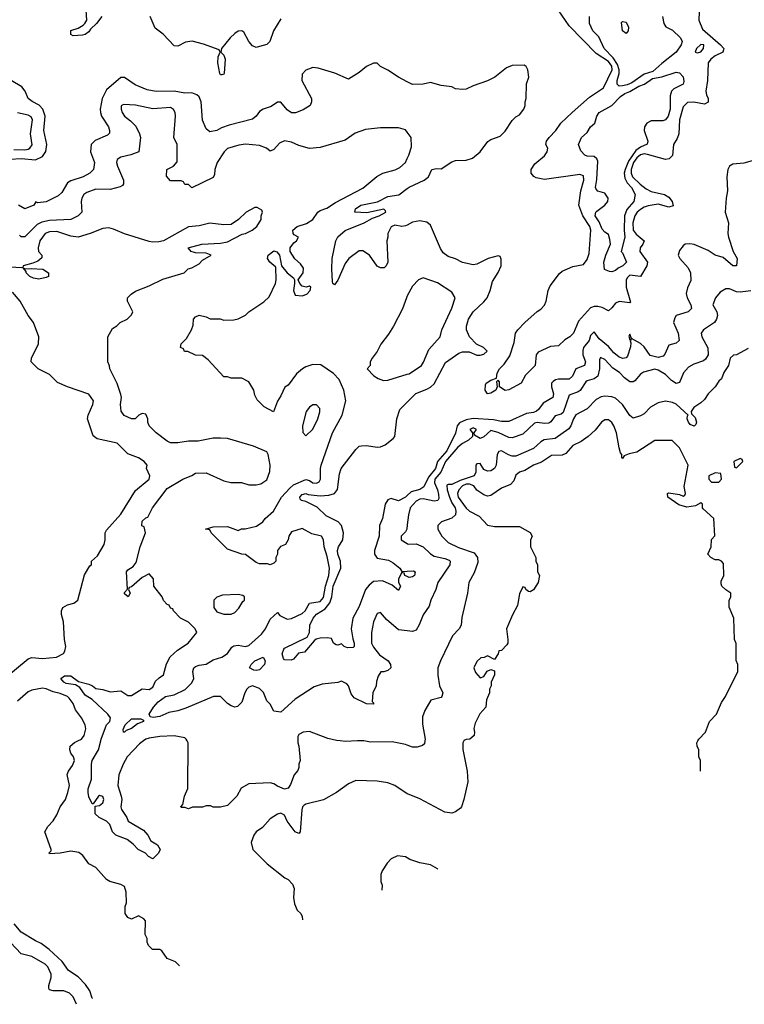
# Model space of a CAD drawing. Header units: inches. Extents: x 2380249 to 2585472, y 382747 to 546448.
# Tile 10 of 256: x 2397822 to 2401894, y 448520 to 454052. Entities that reach past the tile are written whole.
import ezdxf

# ---------------------------------------------------------------- set-up
doc = ezdxf.new("R2010")
doc.units = ezdxf.units.IN
doc.header["$MEASUREMENT"] = 0
for name, color, linetype in [('C3494', 7, 'Continuous'), ('C3495', 7, 'Continuous'), ('C4404', 7, 'Continuous'), ('C4405', 7, 'Continuous')]:
    doc.layers.add(name, color=color, linetype=linetype)

msp = doc.modelspace()

# ---------------------------------------------------------------- linework, layer by layer
at = {"layer": 'C3494', "color": 4}
for points, elevation in [([(2398720.4, 448736.5), (2398698, 448758), (2398650, 448778), (2398620.4, 448820.4), (2398610, 448828), (2398568.9, 448828.9), (2398546, 448850), (2398538, 448870), (2398538, 448890), (2398527.3, 448912.7), (2398528, 448990), (2398520.4, 449000.4), (2398490, 449018), (2398450, 448998), (2398430, 449008), (2398415.3, 449030), (2398415.3, 449070), (2398422, 449090), (2398421.2, 449150), (2398410, 449182), (2398390, 449194), (2398329.4, 449209.4), (2398310, 449222), (2398250, 449288), (2398210, 449308.7), (2398176.2, 449356.2), (2398153.6, 449373.6), (2398110, 449380.9), (2398050, 449369.2), (2397990, 449366), (2397988.4, 449371.6), (2397998, 449382), (2397998, 449390), (2397964, 449490), (2397980.2, 449519.8), (2398010, 449551.3), (2398030, 449584.7), (2398049.2, 449630), (2398079.3, 449670), (2398092.7, 449710), (2398101.2, 449750), (2398089.5, 449810.5), (2398097.2, 449830), (2398118.9, 449861.1), (2398129.2, 449890), (2398125.2, 449910), (2398108.9, 449931.1), (2398104, 449950), (2398106, 449970), (2398129.6, 449990.4), (2398148.5, 450000)], 96), ([(2398517.6, 450000), (2398495.9, 449984.1), (2398426.8, 449910), (2398402.8, 449870), (2398378.8, 449810), (2398374, 449750), (2398393, 449690), (2398395.5, 449670), (2398390.8, 449630), (2398394.4, 449614.4), (2398424.7, 449570), (2398432, 449550), (2398518, 449498), (2398542, 449470), (2398558, 449438), (2398596.9, 449416.9), (2398612, 449390), (2398602, 449370), (2398570, 449338), (2398546, 449350), (2398528.7, 449368.7), (2398488, 449390), (2398460.2, 449420.2), (2398425.6, 449445.6), (2398362, 449470), (2398344, 449490), (2398328.7, 449530), (2398309.3, 449549.3), (2398268, 449570), (2398246, 449590), (2398246, 449634), (2398270, 449638), (2398290, 449652), (2398294.5, 449670), (2398290, 449688), (2398270, 449692.7), (2398264.7, 449690), (2398234, 449646), (2398230, 449646), (2398210, 449686), (2398206.6, 449710), (2398207, 449730), (2398224.7, 449784.7), (2398225.1, 449870), (2398229.7, 449890.4), (2398265.1, 449950), (2398277.2, 450000)], 92), ([(2399384.9, 450000), (2399384.7, 449990), (2399390.9, 449970.9), (2399398, 449890), (2399391.3, 449870), (2399391.3, 449850), (2399385.4, 449834.6), (2399364.7, 449810), (2399344.5, 449755.5), (2399330, 449735.3), (2399310, 449729.2), (2399270, 449745.2), (2399250, 449759), (2399230, 449764), (2399110, 449758), (2399066, 449734), (2399042, 449690), (2398990, 449638), (2398950, 449628.7), (2398910, 449628.7), (2398894.6, 449634.6), (2398870, 449635.3), (2398848.4, 449628.4), (2398792.7, 449627.3), (2398770, 449618), (2398750, 449626), (2398730, 449626), (2398728, 449630), (2398738, 449642), (2398748, 449690), (2398767.3, 449732.7), (2398768.4, 449988.4), (2398762.8, 450000)], 92), ([(2399720, 450000), (2399650, 449997.2), (2399622, 450000)], 92), ([(2400000, 449975.8), (2399990, 449979.3), (2399914.2, 449994.2), (2399792.9, 449992.9), (2399756.2, 450000)], 92), ([(2400000, 449703.3), (2399930, 449749), (2399890, 449764), (2399830, 449774), (2399710, 449778), (2399670, 449758), (2399602, 449710), (2399530, 449669.2), (2399430, 449645.2), (2399420.5, 449639.5), (2399410.6, 449629.4), (2399406.9, 449613.1), (2399398.8, 449490), (2399390, 449479), (2399370, 449489), (2399325.2, 449550), (2399310, 449582), (2399290, 449594), (2399270, 449589), (2399230, 449562), (2399186.4, 449513.6), (2399151, 449489), (2399138, 449470), (2399122, 449430), (2399132, 449390), (2399212, 449310), (2399311.1, 449231.1), (2399330, 449222), (2399355.3, 449195.3), (2399364.7, 449170), (2399361, 449121), (2399365.4, 449085.4), (2399382, 449050), (2399402, 449030), (2399410, 449014), (2399411.6, 448994.7)], 96), ([(2400000, 449342.5), (2399990, 449348), (2399945.4, 449354.6), (2399910, 449338), (2399886.4, 449313.6), (2399858, 449270), (2399851.3, 449250), (2399851.3, 449210), (2399858, 449190), (2399856.5, 449160.9)], 104), ([(2398231.3, 448553.8), (2398230, 448555.3), (2398216.3, 448596.3), (2398191.1, 448631.1), (2398150, 448674.5), (2398097.2, 448710), (2398060.1, 448760.1), (2397988.2, 448828.2), (2397942.5, 448862.5), (2397910, 448876), (2397830, 448925.2), (2397791.9, 448971.9)], 104), ([(2398141.6, 448520.3), (2398122, 448562), (2398102, 448582), (2398070, 448596), (2398010, 448596), (2397990, 448602), (2397985.2, 448610), (2397986.3, 448626.3), (2397998, 448670), (2397998, 448690), (2397979.3, 448730), (2397965.4, 448745.4), (2397890, 448789.3), (2397830, 448803.7), (2397770, 448867)], 108)]:
    msp.add_lwpolyline(points, dxfattribs=dict(at, elevation=elevation))
at = {"layer": 'C3495', "color": 4}
for points, elevation in [([(2398284, 454070), (2398254, 454030), (2398220.5, 453999.5), (2398210, 453984), (2398190, 453968.7), (2398175.3, 453964.7), (2398122, 453962), (2398109, 453969), (2398110, 453991.3), (2398150, 454004.7), (2398178.6, 454021.4), (2398188.7, 454030), (2398199, 454050), (2398192.9, 454132.9)], 76), ([(2399290, 454056), (2399248.2, 453990), (2399227.7, 453930), (2399210, 453912.3), (2399170, 453900.9), (2399150, 453896), (2399130, 453906), (2399110, 453929.2), (2399082, 453982), (2399070, 453989.4), (2399050, 453987), (2399030, 453973.6), (2399004.4, 453950), (2398956, 453890), (2398952, 453870), (2398970, 453852), (2398976.3, 453830), (2398970.7, 453749.3), (2398970, 453746), (2398958, 453742), (2398950, 453742), (2398946.6, 453750), (2398936, 453810), (2398937.5, 453842.5), (2398948.7, 453870), (2398942, 453882), (2398855.2, 453915.2), (2398790.8, 453930.8), (2398754, 453926), (2398710, 453903.7), (2398690, 453905.2), (2398628.7, 453970), (2398583.9, 454003.9), (2398554.5, 454070)], 76), ([(2400000, 453703.7), (2399950, 453728.7), (2399890, 453768.7), (2399849.1, 453789.1), (2399830, 453808), (2399810, 453808), (2399770, 453788.7), (2399730, 453755.3), (2399670, 453718), (2399592.5, 453752.5), (2399498.9, 453778.9), (2399470, 453782.7), (2399430.7, 453769.3), (2399410, 453746), (2399406.8, 453710), (2399462, 453610), (2399462, 453590), (2399454, 453570), (2399415.3, 453544.7), (2399370.9, 453529.1), (2399350, 453529), (2399325.6, 453545.6), (2399290, 453588), (2399270, 453588), (2399235.3, 453564.7), (2399190, 453548.7), (2399170, 453535.3), (2399151.3, 453510), (2399130, 453494), (2398999.8, 453460.2), (2398955.9, 453444.1), (2398930, 453429.2), (2398890, 453422), (2398870, 453438), (2398850, 453488), (2398841.2, 453590), (2398830, 453618), (2398818, 453630), (2398790, 453641.2), (2398750, 453639.3), (2398690, 453649.6), (2398589.5, 453649.5), (2398537.5, 453657.5), (2398470, 453685.2), (2398410, 453728), (2398390, 453728), (2398310, 453657.2), (2398284.9, 453610), (2398274.8, 453550), (2398276, 453530), (2398281, 453510), (2398320.7, 453450), (2398326.8, 453430), (2398326, 453414), (2398315.9, 453404.1), (2398246, 453374), (2398222.8, 453350), (2398220.7, 453310), (2398242.8, 453250), (2398236, 453210), (2398216, 453190), (2398178, 453170), (2398110, 453146.6), (2398090, 453135.1), (2398059.5, 453080.5), (2398038, 453062), (2397970, 453029.4), (2397924, 453024), (2397912, 453028), (2397902, 453010), (2397850, 452989), (2397815.3, 453010)], 84), ([(2397768.8, 453268.8), (2397830, 453272.6), (2397910, 453264), (2397950, 453282.8), (2397968.2, 453311.8), (2397974, 453350), (2397956.9, 453430), (2397965.1, 453510), (2397951.8, 453550), (2397931, 453571), (2397891.5, 453591.5), (2397870, 453609.2), (2397852.3, 453650), (2397834, 453674), (2397773.2, 453710)], 84), ([(2400000, 453420.3), (2399990, 453434), (2399950, 453444), (2399850, 453444), (2399765.4, 453434.6), (2399706.4, 453413.6), (2399650, 453375.3), (2399510, 453334), (2399450, 453329.2), (2399390, 453346), (2399350, 453363.7), (2399310, 453372.3), (2399281.1, 453358.9), (2399250, 453322), (2399230, 453314), (2399208.7, 453330), (2399170, 453346), (2399090, 453352.3), (2399053.7, 453346.3), (2398990, 453329), (2398971, 453310), (2398931.3, 453250), (2398918, 453210), (2398916.9, 453183.1), (2398910, 453166), (2398790, 453108), (2398770, 453126), (2398750, 453126), (2398742, 453142), (2398730, 453146), (2398670, 453146), (2398647.3, 453172.7), (2398648, 453210), (2398686, 453230), (2398707.3, 453252.7), (2398706, 453350), (2398688, 453390), (2398698, 453510), (2398695.1, 453530), (2398686.8, 453546.8), (2398670, 453559.3), (2398570, 453552), (2398472, 453572), (2398404.5, 453575.5), (2398391.6, 453568.4), (2398391.3, 453550), (2398398, 453530), (2398411.3, 453510), (2398444.5, 453484.5), (2398473.7, 453453.7), (2398496, 453410), (2398501, 453390), (2398490.8, 453309.2), (2398447.1, 453292.9), (2398390, 453279), (2398370, 453266), (2398366.8, 453250), (2398371, 453230), (2398404.7, 453150), (2398404.7, 453130), (2398398.8, 453121.2), (2398386.4, 453113.6), (2398330, 453097.2), (2398250, 453099.5), (2398198.8, 453081.2), (2398182.8, 453070), (2398170.7, 453050), (2398167.3, 453030), (2398171, 452970), (2398150.6, 452949.4), (2398110, 452929.3), (2397990, 452924.2), (2397945.9, 452914.2), (2397919.5, 452900.5), (2397850, 452832.3), (2397830, 452832.3), (2397820.8, 452840.8)], 88), ([(2397790, 453322.8), (2397850, 453321.1), (2397870, 453324.9), (2397879.3, 453330), (2397891.3, 453348.7), (2397883.5, 453410), (2397893.3, 453490), (2397886, 453506), (2397870, 453515.1), (2397810, 453529.6)], 88), ([(2400000, 450618.6), (2399950, 450624), (2399882.3, 450682.3), (2399850, 450722), (2399830, 450715.3), (2399810.7, 450670), (2399799.1, 450610), (2399799.1, 450550), (2399810, 450526), (2399843.8, 450483.8), (2399893, 450450), (2399904.9, 450430), (2399906.8, 450410), (2399890, 450396), (2399868.4, 450388.4), (2399851.6, 450388.4), (2399836.9, 450363.1), (2399826.4, 450333.6), (2399824.7, 450310), (2399806, 450270), (2399802, 450222), (2399810, 450214), (2399810, 450206), (2399770, 450208.7), (2399701.2, 450241.2), (2399684.7, 450264.7), (2399668.9, 450308.9), (2399660.4, 450320.4), (2399630, 450335.3), (2399610, 450328.7), (2399522, 450318), (2399476.9, 450303.1), (2399370, 450235.3), (2399290, 450162), (2399250, 450168), (2399230, 450206), (2399210, 450226), (2399192.5, 450272.5), (2399170, 450295.3), (2399130, 450308.7), (2399110, 450302), (2399098, 450290), (2399086.8, 450270), (2399070, 450218), (2399046.4, 450193.6), (2399030, 450189), (2399010, 450197.2), (2398989.5, 450209.5), (2398950, 450248.7), (2398911.1, 450248.9), (2398755.3, 450184.7), (2398710, 450169.5), (2398660.4, 450159.6), (2398610, 450137.6), (2398572.5, 450132.5), (2398555.3, 450135.3), (2398548.7, 450150), (2398573.6, 450190), (2398600.1, 450219.9), (2398642, 450250), (2398690, 450258.4), (2398750.9, 450289.1), (2398790, 450325.5), (2398799.6, 450350), (2398795.1, 450390), (2398801.2, 450410), (2398810, 450418.8), (2398830, 450426), (2398869.1, 450430.9), (2398910, 450456), (2398958, 450470), (2398989.2, 450490.8), (2399013.6, 450526.4), (2399025.6, 450534.4), (2399050, 450538.8), (2399090, 450531), (2399110, 450536), (2399181, 450599), (2399202.7, 450630), (2399230, 450684.7), (2399270, 450722), (2399284.5, 450704.5), (2399324.9, 450684.9), (2399350, 450687.7), (2399410, 450716.3), (2399426, 450730), (2399450, 450773.4), (2399510, 450783.1), (2399530, 450805.5), (2399539.7, 450870), (2399558.9, 450930), (2399563, 450970), (2399550, 451035.3), (2399532.3, 451090), (2399528.7, 451130), (2399518, 451150), (2399462.9, 451162.9), (2399410, 451194), (2399350, 451174.5), (2399334, 451150), (2399330.7, 451129.3), (2399316.3, 451103.7), (2399286.8, 451093.2), (2399271.3, 451070), (2399271, 451050), (2399262, 451030), (2399262, 451010), (2399250, 450998), (2399230, 450988.7), (2399214.6, 450994.6), (2399170, 450995.3), (2399150, 451002), (2399090, 451048), (2399070, 451048.7), (2398990, 451078), (2398898, 451170), (2398890, 451186), (2398866, 451190), (2398910, 451202), (2398990, 451204.7), (2399050, 451182), (2399068.9, 451191.1), (2399088.4, 451191.6), (2399152.9, 451207.1), (2399189.1, 451230.9), (2399202, 451250), (2399248, 451290), (2399292.7, 451370), (2399339.1, 451420.9), (2399361.3, 451438.7), (2399430, 451468.2), (2399450, 451463), (2399470, 451450.7), (2399490, 451448), (2399505.2, 451454.8), (2399512.7, 451470), (2399511.8, 451530), (2399516.2, 451550), (2399579.3, 451730), (2399633.2, 451830), (2399654, 451910), (2399644, 451970), (2399618, 452030), (2399584.7, 452064.7), (2399513.6, 452113.6), (2399470, 452115.3), (2399430, 452102), (2399412, 452090), (2399378, 452062), (2399330, 451998), (2399311.6, 451988.4), (2399290, 451938), (2399271.1, 451908.9), (2399248.9, 451848.9), (2399196.4, 451876.4), (2399156.4, 451916.4), (2399143.1, 451943.1), (2399138, 451970), (2399110, 452018), (2399070, 452038), (2399010, 452038), (2398990, 452046), (2398970, 452046), (2398880.4, 452140.4), (2398850, 452166), (2398810, 452168), (2398767.3, 452187.3), (2398748.4, 452188.4), (2398742, 452202), (2398726, 452210), (2398728.7, 452230), (2398759, 452261), (2398788, 452310), (2398796.4, 452336.4), (2398798, 452370), (2398810, 452382), (2398830, 452391.3), (2398870, 452382), (2398891.6, 452371.6), (2398948.9, 452371.1), (2398970, 452364.7), (2399025.4, 452365.4), (2399050, 452371), (2399090, 452391.3), (2399109.4, 452410.6), (2399193.6, 452466.4), (2399224.7, 452495.3), (2399259, 452570), (2399264, 452590), (2399262, 452662), (2399228, 452690), (2399215.3, 452710), (2399219, 452730), (2399250, 452753.4), (2399267.1, 452747.1), (2399281, 452730), (2399294, 452670), (2399324.7, 452630), (2399361, 452601), (2399366, 452590), (2399366, 452570), (2399360.7, 452530), (2399370, 452504.7), (2399410, 452501), (2399435.3, 452510), (2399454, 452530), (2399458, 452550), (2399450, 452555.3), (2399431.6, 452548.4), (2399410, 452555.3), (2399395.3, 452570), (2399386, 452590), (2399415.3, 452630), (2399416.4, 452656.4), (2399400.4, 452680.4), (2399368.9, 452708.9), (2399341.2, 452750), (2399341.2, 452770), (2399361.5, 452798.5), (2399378, 452810), (2399388, 452830), (2399363.7, 452843.7), (2399359, 452850), (2399357.2, 452870), (2399382, 452890), (2399433.3, 452906.7), (2399469, 452930), (2399497.2, 452970), (2399510, 452979.1), (2399547, 452993), (2399595.6, 453024.4), (2399750, 453106), (2399829.5, 453170.5), (2399862, 453190), (2399932.1, 453207.9), (2399958.9, 453221.1), (2399989, 453250), (2400000, 453272)], 88), ([(2400000, 452898.3), (2399990, 452893.2), (2399970, 452889.3), (2399930, 452897), (2399910, 452888.7), (2399891, 452850), (2399891.3, 452830), (2399884.7, 452810), (2399891, 452690), (2399882, 452670), (2399870, 452658), (2399850, 452658), (2399830, 452668), (2399788, 452730), (2399750, 452754), (2399730, 452754), (2399671.3, 452710), (2399650, 452682), (2399610, 452588), (2399590, 452562), (2399582, 452570), (2399580.2, 452580.2), (2399576, 452650), (2399578.3, 452710), (2399597.6, 452810), (2399608.7, 452831.3), (2399650, 452867.6), (2399757.2, 452910), (2399803.5, 452936.5), (2399842, 452950), (2399879, 452970), (2399878, 452978), (2399868, 452988), (2399773, 452967), (2399706, 452970), (2399708.7, 452990), (2399739, 453010), (2399832.1, 453027.9), (2399890, 453058), (2399952.5, 453067.5), (2400000, 453103)], 84), ([(2398277.2, 450000), (2398279.6, 450010), (2398304, 450076), (2398310, 450091), (2398329, 450110), (2398332.7, 450130), (2398317.2, 450150), (2398230, 450232.7), (2398190, 450258), (2398159.7, 450299.7), (2398135.1, 450315.1), (2398083.3, 450323.3), (2398069.4, 450330), (2398053.2, 450350), (2398074, 450366), (2398110, 450364.9), (2398153.1, 450333.1), (2398210, 450318.7), (2398230.2, 450310.2), (2398250, 450294.9), (2398290, 450288.9), (2398330, 450276.5), (2398390, 450281.6), (2398430, 450254.8), (2398450, 450254.8), (2398510, 450293.4), (2398550, 450288.2), (2398570, 450302.8), (2398584.8, 450335.2), (2398604.8, 450355.2), (2398629.3, 450370.7), (2398647.5, 450432.5), (2398667.2, 450472.8), (2398709, 450510), (2398769, 450550), (2398818, 450610), (2398808, 450630), (2398770, 450668), (2398726, 450690), (2398686, 450730), (2398682, 450742), (2398670, 450746), (2398662, 450762), (2398650, 450766), (2398630, 450788), (2398622, 450810), (2398575.3, 450870), (2398574, 450910), (2398550, 450938), (2398510, 450918), (2398450, 450866), (2398438, 450862), (2398434, 450850), (2398442, 450830), (2398430.9, 450809.1), (2398410, 450826), (2398410, 450834), (2398427.3, 450852.7), (2398422, 450950), (2398430, 450962), (2398460.4, 450979.6), (2398477.2, 451002.8), (2398499, 451090), (2398528, 451170), (2398522, 451202), (2398508.9, 451208.9), (2398510, 451234), (2398530, 451254), (2398542, 451258), (2398568, 451310), (2398650, 451418), (2398738, 451470), (2398789.1, 451490.9), (2398810, 451504.7), (2398870, 451506), (2398970, 451461), (2399008.4, 451451.6), (2399068.9, 451451.1), (2399110, 451438), (2399150, 451438), (2399176.5, 451443.5), (2399210, 451466), (2399226.8, 451513.2), (2399229.4, 451550), (2399218, 451610), (2399210, 451624), (2399135.5, 451655.5), (2398990, 451699), (2398950, 451701.2), (2398910, 451701.2), (2398824.7, 451684.7), (2398770, 451684), (2398710, 451674), (2398670, 451674), (2398650, 451684), (2398588, 451730), (2398548.7, 451770), (2398542, 451790), (2398542, 451810), (2398530, 451835.3), (2398510, 451839), (2398492, 451830), (2398470, 451808.7), (2398450, 451809.2), (2398408.2, 451828.2), (2398391.9, 451851.9), (2398389.2, 451890), (2398394, 451930), (2398390, 451946), (2398368.9, 452008.9), (2398328, 452090), (2398327.3, 452107.3), (2398318, 452130), (2398318, 452270), (2398343.1, 452316.9), (2398368.4, 452331.6), (2398386, 452350), (2398426, 452370), (2398450, 452394), (2398458, 452410), (2398428, 452470), (2398428.7, 452490), (2398448, 452510), (2398473.6, 452526.4), (2398550, 452556), (2398626.3, 452593.7), (2398746, 452630), (2398768.4, 452651.6), (2398790, 452658), (2398830, 452681), (2398850, 452701), (2398898, 452730), (2398870, 452741.2), (2398810, 452742.7), (2398786, 452750), (2398769.3, 452770.7), (2398846, 452790), (2398950, 452796.3), (2398990, 452804.9), (2399072.1, 452847.9), (2399090, 452851.3), (2399128, 452870), (2399155.3, 452890), (2399178, 452930), (2399178, 452950), (2399186, 452970), (2399182, 452982), (2399156.4, 452996.4), (2399143.6, 452996.4), (2399094, 452970), (2399051.1, 452928.9), (2399010, 452902), (2398970, 452899), (2398890, 452908.7), (2398830, 452894), (2398770, 452888.7), (2398630.9, 452809.1), (2398603.1, 452803.1), (2398570, 452801.2), (2398550, 452805.2), (2398410, 452849.3), (2398350, 452876), (2398322, 452882), (2398290, 452879.3), (2398218, 452850), (2398150, 452829.6), (2398110, 452835.1), (2398030, 452862.6), (2397990, 452860.5), (2397965.5, 452850), (2397934.4, 452810), (2397924.9, 452770), (2397927.7, 452750), (2397946.8, 452730), (2397946, 452714), (2397923.8, 452696.2), (2397896.4, 452683.6), (2397842, 452670), (2397839.6, 452660.4), (2397830, 452658), (2397770, 452661.2)], 92), ([(2397750, 450362.8), (2397870, 450461.6), (2397890, 450468.2), (2397950, 450464), (2398028.9, 450471.1), (2398068.7, 450491.3), (2398076.4, 450503.6), (2398082, 450530), (2398074, 450570), (2398069, 450670), (2398057.2, 450710), (2398057.2, 450730), (2398065.2, 450750), (2398090, 450764), (2398126, 450774), (2398149.2, 450790.8), (2398186.3, 450933.7), (2398216.4, 450983.6), (2398226, 450990), (2398226, 451010), (2398259.3, 451040.7), (2398296.6, 451103.4), (2398302.7, 451130), (2398302.7, 451170), (2398310, 451184.7), (2398390, 451274), (2398472.5, 451407.5), (2398549.2, 451470), (2398553.2, 451490), (2398535.3, 451530), (2398538, 451550), (2398522, 451570), (2398489.6, 451589.6), (2398430, 451612), (2398370, 451673.2), (2398257.2, 451697.2), (2398234.9, 451714.9), (2398203.7, 451810), (2398206.6, 451830), (2398233.2, 451890), (2398236, 451910), (2398210, 451948.7), (2398090, 451989), (2398034.6, 452014.6), (2397990, 452058), (2397926, 452090), (2397886, 452130), (2397888, 452150), (2397928, 452230), (2397928.7, 452270), (2397899, 452350), (2397869, 452390), (2397824, 452470), (2397781.2, 452521.2)], 96), ([(2400000, 452499.7), (2399994.8, 452490), (2399972.8, 452427.2), (2399922.8, 452330), (2399895.2, 452284.8), (2399850.7, 452229.3), (2399830, 452188), (2399802, 452150), (2399792, 452130), (2399791.6, 452108.4), (2399774, 452090), (2399811.6, 452051.6), (2399836.9, 452036.9), (2399865.4, 452025.4), (2399890, 452026), (2400000, 452059.9)], 88), ([(2400000, 450923.6), (2399986, 450930), (2399982, 450942), (2399970, 450946), (2399951.3, 450910), (2399951.3, 450890), (2399962, 450870), (2399950, 450846), (2399915.1, 450875.1), (2399859.7, 450899.7), (2399810, 450895.1), (2399785.1, 450874.9), (2399766, 450850), (2399730, 450755.3), (2399694, 450690), (2399684.9, 450630), (2399693.2, 450573.2), (2399701, 450550), (2399702, 450530), (2399695.3, 450524.7), (2399663.1, 450523.1), (2399646, 450530), (2399630, 450546), (2399610, 450538), (2399600.4, 450540.4), (2399586, 450550), (2399574.6, 450574.6), (2399550, 450579), (2399510, 450578), (2399488.1, 450571.9), (2399476.8, 450563.2), (2399422, 450498), (2399387.7, 450492.3), (2399359.8, 450460.2), (2399347.1, 450452.9), (2399310, 450455.1), (2399303.5, 450463.5), (2399296.9, 450490), (2399305.3, 450514.7), (2399310, 450520.5), (2399436.9, 450583.1), (2399449.5, 450610), (2399452, 450650), (2399471.6, 450690), (2399490, 450712.4), (2399538, 450742), (2399564.1, 450775.9), (2399576.4, 450810), (2399584.2, 450870), (2399627.3, 450970), (2399625.1, 451010), (2399609.6, 451050), (2399607.8, 451070), (2399614, 451090), (2399637.4, 451130), (2399642.2, 451170), (2399630.8, 451210.8), (2399612, 451230), (2399544.4, 451264.4), (2399492.7, 451312.7), (2399430, 451344.5), (2399406, 451350), (2399398, 451358), (2399395.3, 451370), (2399410, 451384.7), (2399429.6, 451390.4), (2399443.8, 451383.8), (2399510, 451376.5), (2399558.9, 451381.1), (2399590, 451390.4), (2399608.3, 451411.7), (2399619.3, 451500.7), (2399629, 451530), (2399710, 451638), (2399730, 451656), (2399742, 451658), (2399770, 451659.1), (2399830, 451650.4), (2399850, 451652.7), (2399876.3, 451663.7), (2399920.2, 451699.8), (2399929, 451711), (2399940.9, 451810), (2399958.9, 451861.1), (2400000, 451903.8)], 84), ([(2400000, 451379.1), (2399990, 451369.6), (2399950, 451349.3), (2399910, 451361.2), (2399890, 451354), (2399876, 451330), (2399860.7, 451250), (2399844, 451210), (2399842, 451150), (2399815.6, 451070), (2399814.9, 451050), (2399830, 451027.2), (2399894.6, 451014.6), (2399919.9, 450999.9), (2399957.3, 450970), (2399970, 450951), (2400000, 450952.9)], 84), ([(2400000, 451213.5), (2399997.3, 451190), (2399990, 451175.3), (2399964.7, 451150), (2399966, 451130), (2400000, 451108.8)], 88), ([(2398148.5, 450000), (2398169.4, 450010.6), (2398184, 450030), (2398192.9, 450067.1), (2398189.2, 450090), (2398169.4, 450129.4), (2398135.1, 450175.1), (2398122.7, 450210), (2398100.1, 450240.1), (2398090, 450249.3), (2398050, 450266.6), (2398010, 450275.1), (2397970, 450292.7), (2397950, 450296), (2397890, 450286), (2397870, 450276), (2397810, 450222.7)], 96), ([(2398762.8, 450000), (2398758, 450010), (2398750, 450018), (2398690, 450028.7), (2398610, 450025.2), (2398550, 450016), (2398530, 450009), (2398517.6, 450000)], 92), ([(2399622, 450000), (2399602, 450002), (2399552.9, 450012.9), (2399450, 450053.2), (2399414, 450050), (2399390, 450035.3), (2399385.4, 450025.4), (2399384.9, 450000)], 92), ([(2399756.2, 450000), (2399750, 450001.2), (2399720, 450000)], 92)]:
    msp.add_lwpolyline(points, dxfattribs=dict(at, elevation=elevation))
for points, elevation in [([(2397852, 452652), (2397885.6, 452654.4), (2397951.3, 452650), (2397984.7, 452630), (2397984.7, 452610), (2397970, 452602.7), (2397930, 452594), (2397900.1, 452600.1), (2397879, 452610), (2397858, 452630), (2397858, 452638), (2397842, 452658)], 92), ([(2399490, 451888), (2399470, 451888), (2399450, 451875.3), (2399431.3, 451850), (2399412, 451770), (2399412.7, 451732.7), (2399430, 451714), (2399470, 451752), (2399497.2, 451810), (2399508.4, 451848.4), (2399508.4, 451868.4)], 92), ([(2399050, 450822), (2398962, 450818), (2398930, 450808), (2398912, 450790), (2398912, 450750), (2398930, 450724.7), (2398970, 450711.3), (2399010, 450711.3), (2399030, 450722), (2399053.6, 450746.4), (2399076.4, 450783.6), (2399086, 450790), (2399086, 450810), (2399076.4, 450816.4)], 92), ([(2399150, 450395.1), (2399137.5, 450397.5), (2399114, 450410), (2399122, 450430), (2399143.7, 450450), (2399190.5, 450470.5), (2399200.5, 450450), (2399197.1, 450430), (2399170, 450399.3)], 84), ([(2398410, 450049.3), (2398406, 450050), (2398404, 450064), (2398414, 450090), (2398450, 450124.7), (2398503.6, 450123.6), (2398516.9, 450116.9), (2398518, 450110), (2398483.5, 450096.5), (2398450.8, 450070), (2398420.7, 450059.3)], 88)]:
    msp.add_lwpolyline(points, close=True, dxfattribs=dict(at, elevation=elevation))
at = {"layer": 'C4404', "color": 4}
for points, elevation in [([(2400316.9, 450000), (2400311.3, 449990), (2400311.1, 449951.1), (2400336, 449830), (2400341, 449770), (2400318, 449670), (2400304.7, 449630), (2400298, 449622), (2400270, 449602), (2400250, 449594), (2400210, 449599), (2400070, 449674), (2400002, 449702), (2400000, 449703.3)], 96), ([(2400099.1, 450000), (2400096, 449984), (2400086, 449974), (2400054.8, 449965.2), (2400030, 449965.2), (2400000, 449975.8)], 92), ([(2401648.2, 449830), (2401648, 449890), (2401638, 449910), (2401638, 449950), (2401628, 449970), (2401626, 449990), (2401632, 450000)], 96), ([(2400172.3, 449278.8), (2400170, 449281.2), (2400130, 449304), (2400070, 449315.3), (2400014.6, 449334.6), (2400000, 449342.5)], 104)]:
    msp.add_lwpolyline(points, dxfattribs=dict(at, elevation=elevation))
at = {"layer": 'C4405', "color": 4}
for points, elevation in [([(2401642.8, 454190), (2401638, 454050), (2401658, 453998), (2401759.1, 453910), (2401778, 453890), (2401776.9, 453883.1), (2401772, 453870), (2401730, 453849.2), (2401706, 453830), (2401690.7, 453809.3), (2401687.3, 453710), (2401677.3, 453650), (2401680.7, 453630), (2401690.6, 453610), (2401690.5, 453589.5), (2401670, 453577.2), (2401609.3, 453589.3), (2401573.7, 453586.3), (2401550, 453562), (2401530.3, 453489.7), (2401526, 453410), (2401516.1, 453383.9), (2401494.8, 453350), (2401490, 453288.7), (2401470.5, 453269.5), (2401450, 453267), (2401350, 453295.3), (2401330, 453297.8), (2401310, 453292.8), (2401290, 453276.8), (2401271, 453250), (2401258.5, 453210), (2401257.8, 453190), (2401265.8, 453170), (2401308.2, 453128.2), (2401341.6, 453101.6), (2401370, 453086.5), (2401446, 453070), (2401470, 453055.5), (2401488, 453030), (2401493.4, 453006.6), (2401470, 452998.4), (2401410, 453014.7), (2401353.9, 453006.1), (2401330, 452998), (2401310, 452985.1), (2401292.2, 452970), (2401278.9, 452950), (2401267.2, 452910), (2401269.1, 452870), (2401286.4, 452846.4), (2401330.4, 452810), (2401324, 452790), (2401308, 452770), (2401306, 452750), (2401350.4, 452690), (2401345.5, 452670), (2401310.8, 452610), (2401250, 452615.8), (2401236.5, 452603.5), (2401230.3, 452590), (2401230.2, 452550), (2401254.9, 452465.1), (2401250, 452461.2), (2401190, 452469.6), (2401170, 452459.5), (2401150, 452432.7), (2401130, 452417), (2401094.2, 452434.2), (2401070, 452440.4), (2401050, 452441), (2401030, 452434), (2400962.5, 452357.5), (2400933.2, 452290), (2400912.9, 452270), (2400885.9, 452254.1), (2400850, 452219.5), (2400804.8, 452215.2), (2400735.2, 452184.8), (2400724, 452170), (2400718, 452110), (2400664.7, 452055.3), (2400640.7, 452010), (2400570, 451972.7), (2400550, 451969.4), (2400518, 451990), (2400518, 452018), (2400510, 452026), (2400502, 452018), (2400504.7, 451990), (2400498, 451970), (2400470, 451953.2), (2400450, 451949.4), (2400437.2, 451970), (2400439.3, 452000.7), (2400444, 452010), (2400470, 452026), (2400502, 452038), (2400505.6, 452065.6), (2400518, 452090), (2400544.2, 452115.8), (2400576.2, 452163.8), (2400601.3, 452238.7), (2400607.3, 452290), (2400620.7, 452310), (2400659.5, 452350), (2400730, 452412.7), (2400750, 452424.9), (2400770, 452447.3), (2400780.5, 452470), (2400791.3, 452530), (2400803.3, 452556.7), (2400854.5, 452625.5), (2400870, 452638.4), (2400930, 452666), (2400990, 452676), (2401010, 452704.7), (2401021.1, 452738.9), (2401032.1, 452870), (2401025.1, 452890), (2400985.6, 452950), (2400964.5, 453010), (2400975.1, 453090), (2400992, 453150), (2400990, 453175.3), (2400970, 453182.7), (2400770, 453155.1), (2400724.2, 453164.2), (2400711.4, 453171.4), (2400696, 453190), (2400696, 453210), (2400717.2, 453242.8), (2400770, 453287.3), (2400785.2, 453310), (2400789, 453330), (2400779, 453350), (2400780.2, 453359.8), (2400782, 453370), (2400797.2, 453390), (2400834, 453430), (2400862.7, 453470), (2400926, 453530), (2401023.5, 453616.5), (2401102, 453670), (2401150.8, 453770), (2401148.3, 453790), (2401130, 453816.4), (2401061.8, 453861.8), (2400910, 454017), (2400807, 454170)], 76), ([(2401433.7, 454070), (2401440.5, 454030), (2401452.3, 454012.3), (2401490, 453992.7), (2401535.5, 453950), (2401544.9, 453930), (2401539.1, 453910), (2401511.1, 453868.9), (2401430, 453806.6), (2401379.5, 453760.5), (2401330, 453745.1), (2401262, 453698), (2401234.9, 453685.1), (2401210, 453679.5), (2401190, 453679.3), (2401179.3, 453690), (2401179.6, 453710), (2401191.1, 453750), (2401191.1, 453770), (2401180.9, 453800.9), (2401157.6, 453837.6), (2401106.3, 453890), (2401076.6, 453956.6), (2401042, 453990), (2401024.5, 454030), (2401024.5, 454070)], 72), ([(2400000, 453103), (2400009.8, 453110.2), (2400095.3, 453150), (2400110, 453161), (2400119, 453170), (2400138, 453210), (2400163.7, 453216.3), (2400190, 453214), (2400250, 453253.4), (2400270, 453260.5), (2400330, 453262.4), (2400366.5, 453273.5), (2400409.7, 453310.4), (2400452.1, 453367.9), (2400470, 453378.8), (2400522.7, 453397.3), (2400550, 453426), (2400590, 453486), (2400610, 453506), (2400630, 453518), (2400654, 453550), (2400662, 453570), (2400662, 453590), (2400668.7, 453610), (2400669.1, 453690.9), (2400682, 453730), (2400678, 453770), (2400668.4, 453788.4), (2400656.4, 453796.4), (2400590, 453795.3), (2400558, 453782), (2400491.3, 453730), (2400450, 453709.2), (2400370, 453681.2), (2400330, 453661.2), (2400310, 453659.3), (2400270, 453664), (2400250, 453674), (2400190, 453682), (2400130, 453699), (2400088.9, 453688.9), (2400030, 453688.7), (2400000, 453703.7)], 84), ([(2400000, 453272), (2400009, 453290), (2400023.1, 453336.9), (2400022, 453390), (2400000, 453420.3)], 88), ([(2401950, 453263.7), (2401890, 453246.6), (2401830, 453241.2), (2401810.6, 453229.4), (2401800.7, 453210), (2401794.8, 453170), (2401798.8, 453090), (2401791, 453050), (2401786, 452970), (2401804.7, 452910), (2401800.7, 452850), (2401804.9, 452830), (2401831, 452750), (2401853.4, 452710), (2401850.5, 452669.5), (2401830, 452669.4), (2401775.5, 452715.5), (2401730, 452729.4), (2401690, 452754.5), (2401611.3, 452788.7), (2401587.1, 452792.9), (2401562, 452790), (2401550, 452782), (2401530, 452755.3), (2401522.8, 452730), (2401531, 452710), (2401578.8, 452658.8), (2401590.5, 452630.5), (2401593, 452587), (2401574.4, 452545.6), (2401567.1, 452512.9), (2401573, 452490), (2401593, 452450), (2401596.3, 452430), (2401578, 452410), (2401511.3, 452390), (2401502.5, 452377.5), (2401496.3, 452350), (2401521.3, 452290), (2401527.7, 452250), (2401510, 452234.5), (2401470, 452222.7), (2401447.6, 452172.4), (2401438.5, 452161.5), (2401410, 452153.7), (2401364.8, 452164.8), (2401330, 452214.5), (2401310, 452232), (2401260.4, 452260.4), (2401250, 452286), (2401245.4, 452274.6), (2401250, 452254), (2401258, 452258), (2401252.7, 452247.3), (2401256.9, 452236.9), (2401254.8, 452214.8), (2401237.6, 452162.4), (2401230, 452153.2), (2401210.7, 452149.3), (2401190, 452156.2), (2401160.7, 452180.7), (2401130, 452216.3), (2401078.5, 452258.5), (2401050, 452298), (2401030, 452278), (2401021.6, 452250), (2400990.4, 452210), (2400985.7, 452194.3), (2400987.2, 452170), (2401001.6, 452130), (2400994.8, 452110), (2400947.7, 452090), (2400927.3, 452050), (2400910, 452032.7), (2400850, 452032.2), (2400831.8, 452028.2), (2400819.9, 452020.1), (2400810.4, 452009.6), (2400810.4, 451990), (2400822, 451950), (2400817.1, 451930), (2400762.6, 451897.4), (2400738, 451862), (2400726.8, 451853.2), (2400710, 451845.7), (2400670, 451838.7), (2400570, 451795.1), (2400530, 451794.5), (2400483.5, 451803.5), (2400370, 451811.6), (2400330, 451803.5), (2400292.8, 451787.2), (2400280.2, 451770), (2400270.2, 451729.8), (2400222.8, 451630), (2400169.4, 451570.6), (2400158.5, 451530), (2400118.5, 451481.5), (2400092.9, 451427.1), (2400070, 451413.3), (2400020.9, 451399.1), (2400000, 451379.1)], 84), ([(2400000, 451903.8), (2400047.2, 451952.8), (2400110, 451976), (2400130, 451987.3), (2400150, 452006.8), (2400214.2, 452125.8), (2400290, 452178.8), (2400310, 452186.8), (2400346.8, 452186.8), (2400390, 452167.3), (2400410, 452167.3), (2400430, 452172), (2400448, 452190), (2400428, 452210), (2400389, 452229), (2400349.4, 452269.4), (2400333.2, 452310), (2400332.7, 452330), (2400343.7, 452370), (2400369.3, 452410), (2400430, 452466), (2400449.2, 452490), (2400465.2, 452530), (2400478, 452582), (2400510, 452632), (2400528, 452670), (2400527.3, 452707.3), (2400522, 452722), (2400510, 452726), (2400454, 452710), (2400390, 452678), (2400370, 452675.3), (2400310, 452688.7), (2400270, 452708.7), (2400230, 452722), (2400202, 452742), (2400185.6, 452765.6), (2400130, 452898), (2400110, 452914), (2400070, 452922.7), (2400030, 452913.6), (2400000, 452898.3)], 84), ([(2400000, 452059.9), (2400010, 452063), (2400079, 452110), (2400091.9, 452128.1), (2400121, 452199), (2400185.2, 452270), (2400193.2, 452310), (2400250, 452432), (2400269, 452490), (2400250, 452522), (2400170, 452574), (2400090, 452602), (2400062, 452590), (2400030, 452555.3), (2400000, 452499.7)], 88), ([(2401930, 452529.2), (2401870, 452520.9), (2401850, 452522.7), (2401810, 452539), (2401790, 452539), (2401758, 452522), (2401731.3, 452490), (2401716, 452450), (2401738.8, 452410), (2401742.8, 452390), (2401737.3, 452370), (2401726, 452350), (2401664.7, 452310), (2401651.3, 452290), (2401654.8, 452270), (2401688.1, 452208.1), (2401690.4, 452170), (2401676.1, 452143.9), (2401665.2, 452134.8), (2401610, 452117.2), (2401580.5, 452099.5), (2401552.8, 452067.2), (2401530, 452014), (2401510, 452008.7), (2401484.2, 452024.2), (2401450, 452058.4), (2401410, 452083.7), (2401390, 452089.3), (2401327.9, 452072.1), (2401310, 452061.2), (2401277.7, 452022.3), (2401270, 452017), (2401250, 452017.6), (2401220.4, 452040.4), (2401192.3, 452070), (2401154.8, 452094.7), (2401110, 452143.7), (2401086.4, 452153.6), (2401079.6, 452140.4), (2401079.5, 452090), (2401070, 452049.3), (2401050, 452034), (2401010, 452023.7), (2401002.3, 452017.7), (2400971.4, 451968.6), (2400959.6, 451960.4), (2400910, 451942), (2400875.2, 451844.7), (2400864.4, 451835.6), (2400830, 451826), (2400806.6, 451793.4), (2400794.6, 451785.4), (2400770, 451783.5), (2400730, 451789.6), (2400715.3, 451784.7), (2400650, 451723.7), (2400590, 451702.9), (2400570, 451705.1), (2400510, 451733), (2400470, 451743.7), (2400430, 451709.2), (2400410, 451699.3), (2400378, 451718), (2400375.3, 451730), (2400388, 451750), (2400370, 451759), (2400352, 451750), (2400366, 451730), (2400366, 451710), (2400344, 451690), (2400310, 451671.3), (2400284.2, 451650), (2400215.3, 451570), (2400189.2, 451510), (2400154.7, 451470), (2400152.4, 451450), (2400170.2, 451410), (2400176.1, 451383.9), (2400177.5, 451362.5), (2400171.3, 451350), (2400150, 451346.6), (2400090, 451359.6), (2400070, 451358), (2400050, 451347), (2400016.4, 451310), (2400006.4, 451270), (2400000, 451213.5)], 88), ([(2401916, 452204), (2401850, 452168.7), (2401832, 452168), (2401814, 452150), (2401804.7, 452110), (2401778, 452070), (2401766, 452034), (2401750, 452022), (2401730, 451988.7), (2401690.6, 451949.4), (2401670, 451919), (2401650, 451899), (2401610, 451872.3), (2401594.8, 451850), (2401596.9, 451836.9), (2401616.9, 451816.9), (2401624.4, 451790), (2401622, 451778), (2401612, 451768), (2401590, 451778.4), (2401579.6, 451790), (2401572.3, 451810), (2401573.6, 451826.4), (2401578, 451830), (2401510, 451892.3), (2401490, 451901.2), (2401450, 451909.2), (2401410, 451899), (2401365.8, 451874.2), (2401330, 451837.2), (2401310, 451826), (2401270, 451814), (2401250, 451829), (2401209.3, 451890), (2401170, 451926), (2401150, 451934), (2401110, 451937.2), (2401090, 451933.2), (2401060.9, 451919.1), (2401010, 451865.2), (2400947.2, 451832.8), (2400933, 451810), (2400919.3, 451770), (2400907.3, 451752.7), (2400830, 451699.5), (2400768.1, 451691.9), (2400750, 451681.2), (2400710, 451643.7), (2400610, 451600.7), (2400590, 451600.7), (2400567.7, 451607.7), (2400530, 451629.2), (2400514.8, 451625.2), (2400504.9, 451610), (2400499.1, 451550), (2400490.4, 451529.6), (2400470, 451518), (2400450, 451515.1), (2400430, 451524), (2400410, 451559.5), (2400390, 451556.2), (2400384.4, 451550), (2400384.4, 451510), (2400376.3, 451490), (2400296.6, 451463.4), (2400250, 451440.7), (2400230, 451441.2), (2400223, 451437), (2400223.1, 451410), (2400236.9, 451370), (2400250, 451338), (2400268.7, 451310), (2400273.1, 451290), (2400270.4, 451270), (2400250, 451252), (2400191.3, 451230), (2400171.3, 451210), (2400171, 451190), (2400194.8, 451150), (2400230, 451114), (2400287.3, 451087.3), (2400375.8, 451055.8), (2400394.8, 451030), (2400396.8, 451003.2), (2400376.3, 450943.7), (2400346, 450890), (2400338.8, 450830), (2400307.1, 450692.9), (2400302.8, 450650), (2400291, 450630), (2400254.8, 450590), (2400186, 450450), (2400171.3, 450410), (2400171, 450370), (2400181, 450310), (2400198.8, 450270), (2400194.8, 450250), (2400190, 450244), (2400131.3, 450228.7), (2400098, 450170), (2400085.4, 450134.6), (2400085.4, 450094.6), (2400101, 450010), (2400099.1, 450000)], 92), ([(2401632, 450000), (2401638, 450010), (2401675.3, 450050), (2401698, 450110), (2401738, 450150), (2401764.7, 450215.3), (2401788, 450250), (2401858, 450390), (2401858, 450430), (2401848.4, 450451.6), (2401847.3, 450547.3), (2401838, 450570), (2401835.3, 450690), (2401808.4, 450751.6), (2401808.4, 450788.4), (2401818, 450810), (2401818, 450830), (2401790, 450848), (2401768, 450870), (2401763.1, 450883.1), (2401763.1, 450896.9), (2401778, 450930), (2401776.4, 450996.4), (2401766, 451010), (2401750, 451018), (2401730, 451018), (2401706, 451030), (2401688, 451050), (2401708, 451090), (2401708.4, 451131.6), (2401727.3, 451152.7), (2401722, 451250), (2401663.1, 451303.1), (2401658, 451310), (2401658, 451330), (2401650, 451338), (2401619.6, 451320.4), (2401570, 451314), (2401525.8, 451325.8), (2401464, 451370), (2401462, 451390), (2401470, 451393.4), (2401530, 451384.9), (2401550, 451376), (2401559.3, 451380.7), (2401564, 451390), (2401555.6, 451430), (2401578, 451550), (2401530, 451646), (2401487.3, 451687.3), (2401391.6, 451688.4), (2401290, 451622), (2401246.4, 451613.6), (2401218, 451602), (2401210, 451586), (2401206, 451590), (2401206, 451610), (2401198, 451618), (2401190, 451646), (2401176, 451730), (2401161.2, 451770), (2401150, 451788.7), (2401130, 451804), (2401110, 451804), (2401091.3, 451790), (2401054.9, 451745.1), (2401016, 451710), (2400977.1, 451682.9), (2400930, 451659), (2400890, 451614), (2400870, 451606), (2400810, 451603.7), (2400754.2, 451565.8), (2400710, 451549.4), (2400659.9, 451520.1), (2400630, 451509.2), (2400610, 451494), (2400598, 451462), (2400579.9, 451440.1), (2400530, 451419.3), (2400470, 451379), (2400450, 451375.3), (2400430, 451382), (2400390, 451409.3), (2400373.8, 451433.8), (2400350, 451442.7), (2400330, 451441.6), (2400310, 451433.5), (2400289.1, 451410), (2400282.3, 451390), (2400285.7, 451370), (2400330, 451307.3), (2400350, 451290.7), (2400403.5, 451263.5), (2400450, 451212), (2400490, 451204.7), (2400630, 451204.7), (2400691.1, 451171.1), (2400702, 451150), (2400692.7, 451127.3), (2400692, 451090), (2400722, 451030), (2400722, 451010), (2400731.6, 450988.4), (2400732, 450950), (2400742, 450930), (2400736, 450890), (2400710, 450848.7), (2400690, 450838), (2400680.4, 450840.4), (2400666, 450850), (2400662, 450862), (2400650, 450866), (2400630, 450826), (2400619.6, 450760.4), (2400591.1, 450708.9), (2400558, 450630), (2400564.7, 450570), (2400564.7, 450550), (2400559.8, 450540.2), (2400530, 450508), (2400514, 450506), (2400511.3, 450488.7), (2400490, 450458), (2400450, 450478), (2400431.6, 450468.4), (2400412.7, 450467.3), (2400390, 450446), (2400374, 450410), (2400383.6, 450383.6), (2400410, 450354), (2400430, 450362), (2400448.9, 450391.1), (2400470, 450402), (2400490, 450394), (2400490.8, 450370.8), (2400471.3, 450330), (2400470.8, 450309.2), (2400461, 450290), (2400461, 450270), (2400444.7, 450230), (2400441, 450190), (2400407.5, 450152.5), (2400380.7, 450099.3), (2400374, 450070), (2400378, 450050), (2400374.8, 450030), (2400350.7, 450009.3), (2400330, 450008.7), (2400318, 450002), (2400316.9, 450000)], 96), ([(2400000, 451108.8), (2400005.4, 451105.4), (2400050, 451106.8), (2400090, 451090.7), (2400130.4, 451050.4), (2400150, 451037.3), (2400210, 451024.9), (2400234.9, 451014.9), (2400241, 451010), (2400238.8, 450990), (2400171.3, 450890), (2400161, 450850), (2400131.3, 450790), (2400122, 450758), (2400090, 450708), (2400067.5, 450652.5), (2400050, 450622), (2400030, 450615.3), (2400000, 450618.6)], 88), ([(2400000, 450952.9), (2400035.2, 450955.2), (2400044.7, 450950), (2400041, 450930), (2400030, 450921.2), (2400010, 450919), (2400000, 450923.6)], 84)]:
    msp.add_lwpolyline(points, dxfattribs=dict(at, elevation=elevation))
for points, elevation in [([(2401230, 453974), (2401209.6, 453990), (2401204, 454036), (2401210, 454042), (2401230, 454038), (2401242.8, 454010), (2401240.7, 453990)], 68), ([(2401650, 453912.7), (2401624.9, 453890), (2401618, 453870), (2401630, 453865.5), (2401650, 453871.3), (2401664, 453890), (2401666, 453910)], 76), ([(2401436.4, 453483.6), (2401370, 453484.5), (2401345.5, 453470), (2401332.7, 453450), (2401330.4, 453430), (2401350.7, 453370), (2401347.9, 453352.1), (2401310, 453335.8), (2401283.8, 453316.2), (2401242.4, 453257.6), (2401224, 453210), (2401219, 453190), (2401221.6, 453161.6), (2401235.9, 453135.9), (2401260.5, 453110), (2401281, 453070), (2401273.4, 453030), (2401234.4, 452985.6), (2401220.4, 452950), (2401217.6, 452870), (2401221.6, 452830), (2401202, 452750), (2401210, 452742), (2401230.8, 452690), (2401211, 452670), (2401184.5, 452655.5), (2401170, 452642), (2401150, 452635.3), (2401136.4, 452636.4), (2401108.9, 452648.9), (2401104, 452690), (2401115.3, 452730), (2401142, 452790), (2401138, 452818), (2401130, 452846), (2401110, 452858), (2401094.6, 452874.6), (2401077.2, 452917.2), (2401056, 452950), (2401059, 452970), (2401064.1, 452975.9), (2401110, 453010.7), (2401126.6, 453030), (2401129.4, 453050), (2401110, 453078), (2401070, 453089), (2401060.7, 453100.7), (2401058, 453110), (2401065.1, 453154.9), (2401070, 453258), (2401065.2, 453270), (2401050, 453282.7), (2401010, 453285.2), (2400998, 453290), (2400974.6, 453314.6), (2400962, 453350), (2400979, 453390), (2401010, 453418), (2401029.2, 453450), (2401054, 453470), (2401064.5, 453510), (2401078, 453530), (2401149.7, 453570.3), (2401198.7, 453621.3), (2401221.8, 453638.2), (2401250.8, 453649.2), (2401300.8, 453679.2), (2401332.3, 453690), (2401378, 453722), (2401430, 453730.3), (2401510, 453757.6), (2401530, 453753), (2401550.3, 453730.4), (2401554.6, 453705.4), (2401550, 453689.2), (2401497.1, 453662.9), (2401484.9, 453650), (2401476.4, 453623.6), (2401477, 453550), (2401466, 453510), (2401450.4, 453489.6)], 72), ([(2401870, 451586), (2401834, 451570), (2401838, 451538), (2401850, 451534), (2401886, 451570), (2401882, 451582)], 96), ([(2401730, 451506), (2401694, 451490), (2401694, 451470), (2401710, 451454), (2401750, 451454), (2401766, 451470), (2401762, 451502)], 96)]:
    msp.add_lwpolyline(points, close=True, dxfattribs=dict(at, elevation=elevation))

doc.saveas('drawing.dxf')
